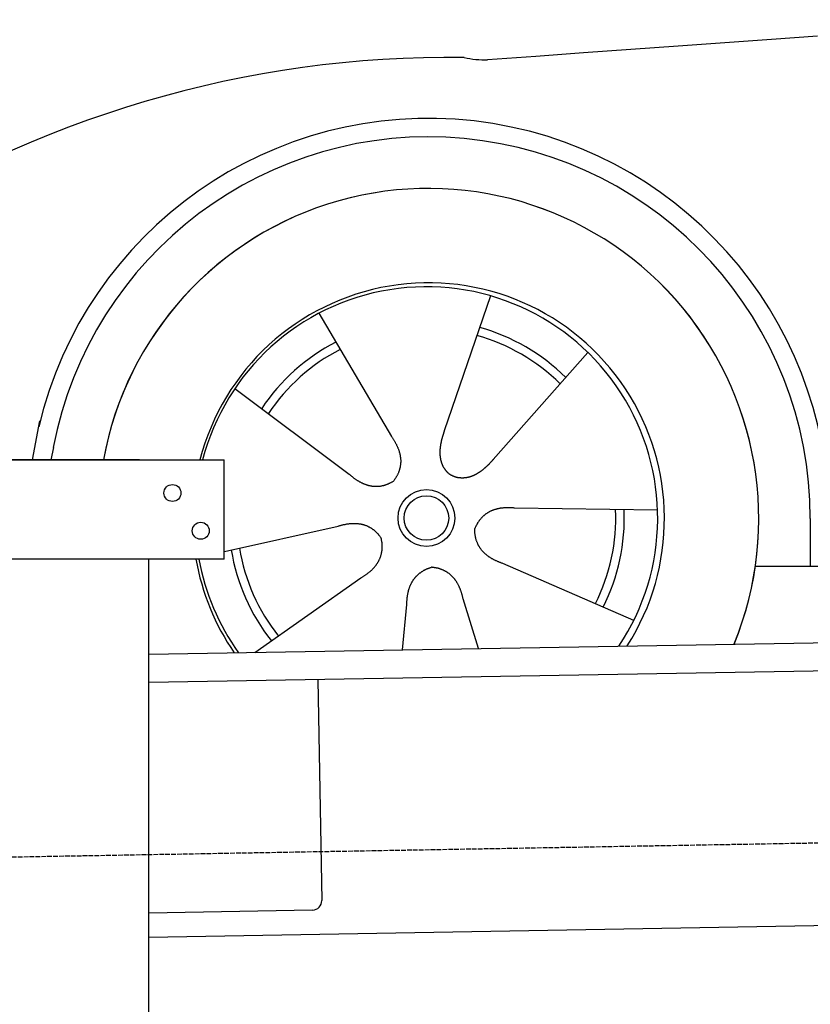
# Model space of a CAD drawing. Extents: x 1073 to 6773, y 5641 to 11966.
# Tile 37 of 58: x 1596 to 2434, y 10211 to 11254. Entities that reach past the tile are written whole.
import ezdxf

# ---------------------------------------------------------------- set-up
doc = ezdxf.new("R2010")
doc.units = 0
doc.linetypes.add('GEN3', pattern=[6.25, 5, -1.25])
doc.layers.get('0').update_dxf_attribs({"linetype": 'CONTINUOUS'})
doc.layers.add('3', color=6, linetype='GEN3')
doc.layers.add('CAR', color=10, linetype='CONTINUOUS')

msp = doc.modelspace()

# ---------------------------------------------------------------- linework, layer by layer
for p, q in [((1072.8, 10788), (1812.8, 10788)), ((1722.8, 10788), (1482.8, 10788)), ((1722.8, 10788), (1732.8, 10788)), ((1732.8, 10788), (1812.8, 10788)), ((1812.8, 10683), (1812.8, 10788)), ((1812.8, 10683), (1072.8, 10683)), ((1732.8, 8028), (1732.8, 10683)), ((1732.8, 10582.1), (4386.1, 10628.4)), ((4381.6, 10598.3), (1732.8, 10552.1)), ((1912, 10555.2), (1916.1, 10321.2)), ((4146.4, 10324.2), (1732.8, 10282)), ((1906.2, 10311.1), (1732.8, 10308))]:
    msp.add_line(p, q)
for centre in [(1757.8, 10753), (1787.8, 10713)]:
    msp.add_circle(centre, 9)
msp.add_arc((1906.1, 10321.1), 10, 271, 1)
at = {"layer": '3'}
msp.add_line((1175.3, 10360.3), (6230.5, 10448.5), dxfattribs=at)
at = {"layer": 'CAR'}
for p, q in [((2094.8, 10961.9), (2045.8, 10818.7)), ((1913, 10943.4), (1989.9, 10812.9)), ((2198, 10902), (2097.7, 10788.5)), ((1824, 10863.8), (1945.2, 10772.9)), ((1609.6, 10788), (1617.4, 10829.3)), ((1631.7, 10801.3), (1629.1, 10788)), ((2271.8, 10734.7), (2120.4, 10737.1)), ((2433.7, 10725.9), (2433.7, 10675.5)), ((1812.9, 10691.2), (1933.3, 10717.9)), ((2246.7, 10618.1), (2107.8, 10678.4)), ((2375.5, 10675.5), (4424.7, 10676.6)), ((1845.3, 10584.1), (1957.6, 10663)), ((2082.1, 10588.2), (2065.9, 10640.9)), ((2001.6, 10586.8), (2006.2, 10634.8))]:
    msp.add_line(p, q, dxfattribs=at)
for points in [[(2441.4, 11236.9, 0), (2392.5, 11233.5, 0), (2343.2, 11230, 0), (2293.6, 11226.4, 0), (2243.7, 11222.8, 0), (2193.4, 11219.2, 0), (2142.8, 11215.5, 0), (2091.8, 11211.8, 0)], [(2045.8, 10818.7, 0), (2045.7, 10818.3, 0), (2045.6, 10818, 0), (2045.5, 10817.7, 0), (2045.4, 10817.4, 0), (2045.3, 10817.1, 0), (2045.2, 10816.7, 0), (2045.1, 10816.4, 0), (2045, 10816.1, 0), (2044.9, 10815.8, 0), (2044.8, 10815.4, 0), (2044.7, 10815.1, 0), (2044.6, 10814.8, 0), (2044.5, 10814.5, 0), (2044.4, 10814.1, 0), (2044.3, 10813.8, 0), (2044.2, 10813.5, 0), (2044.1, 10813.2, 0), (2044, 10812.8, 0), (2043.9, 10812.5, 0), (2043.8, 10812.2, 0), (2043.7, 10811.8, 0), (2043.6, 10811.5, 0), (2043.5, 10811.2, 0), (2043.4, 10810.9, 0), (2043.3, 10810.5, 0), (2043.2, 10810.2, 0), (2043.1, 10809.9, 0), (2043.1, 10809.5, 0), (2043, 10809.2, 0), (2042.9, 10808.9, 0), (2042.8, 10808.5, 0), (2042.7, 10808.2, 0), (2042.7, 10807.9, 0), (2042.6, 10807.5, 0), (2042.5, 10807.2, 0), (2042.4, 10806.9, 0), (2042.4, 10806.5, 0), (2042.3, 10806.2, 0), (2042.2, 10805.9, 0), (2042.2, 10805.5, 0), (2042.1, 10805.2, 0), (2042, 10804.9, 0), (2042, 10804.5, 0), (2041.9, 10804.2, 0), (2041.9, 10803.8, 0), (2041.8, 10803.5, 0), (2041.8, 10803.2, 0), (2041.7, 10802.8, 0), (2041.7, 10802.5, 0), (2041.6, 10802.2, 0), (2041.6, 10801.8, 0), (2041.5, 10801.5, 0), (2041.5, 10801.2, 0), (2041.5, 10800.8, 0), (2041.4, 10800.5, 0), (2041.4, 10800.2, 0), (2041.4, 10799.8, 0), (2041.3, 10799.5, 0), (2041.3, 10799.2, 0), (2041.3, 10798.8, 0), (2041.3, 10798.5, 0), (2041.2, 10798.2, 0), (2041.2, 10797.8, 0), (2041.2, 10797.5, 0), (2041.2, 10797.2, 0), (2041.2, 10796.8, 0), (2041.2, 10796.5, 0), (2041.2, 10796.2, 0), (2041.2, 10795.9, 0), (2041.2, 10795.5, 0), (2041.2, 10795.2, 0), (2041.2, 10794.9, 0), (2041.2, 10794.5, 0), (2041.2, 10794.2, 0), (2041.2, 10793.9, 0), (2041.3, 10793.6, 0), (2041.3, 10793.2, 0), (2041.3, 10792.9, 0), (2041.3, 10792.6, 0), (2041.4, 10792.3, 0), (2041.4, 10792, 0), (2041.4, 10791.6, 0), (2041.5, 10791.3, 0), (2041.5, 10791, 0), (2041.6, 10790.7, 0), (2041.6, 10790.4, 0), (2041.7, 10790, 0), (2041.7, 10789.7, 0), (2041.8, 10789.4, 0), (2041.8, 10789.1, 0), (2041.9, 10788.8, 0), (2042, 10788.5, 0), (2042, 10788.2, 0), (2042.1, 10787.9, 0), (2042.2, 10787.6, 0), (2042.2, 10787.2, 0), (2042.3, 10786.9, 0), (2042.4, 10786.6, 0), (2042.5, 10786.3, 0), (2042.6, 10786, 0), (2042.7, 10785.7, 0), (2042.8, 10785.4, 0), (2042.8, 10785.1, 0), (2043, 10784.8, 0), (2043.1, 10784.6, 0), (2043.2, 10784.3, 0), (2043.3, 10784, 0), (2043.4, 10783.7, 0), (2043.5, 10783.4, 0), (2043.6, 10783.1, 0), (2043.7, 10782.8, 0), (2043.9, 10782.5, 0), (2044, 10782.3, 0), (2044.1, 10782, 0), (2044.3, 10781.7, 0), (2044.4, 10781.4, 0), (2044.5, 10781.2, 0), (2044.7, 10780.9, 0), (2044.8, 10780.6, 0), (2045, 10780.4, 0), (2045.1, 10780.1, 0), (2045.3, 10779.8, 0), (2045.5, 10779.6, 0), (2045.6, 10779.3, 0), (2045.8, 10779, 0), (2046, 10778.8, 0), (2046.1, 10778.5, 0), (2046.3, 10778.3, 0), (2046.5, 10778, 0), (2046.7, 10777.8, 0), (2046.9, 10777.6, 0), (2047, 10777.3, 0), (2047.2, 10777.1, 0), (2047.4, 10776.8, 0), (2047.6, 10776.6, 0), (2047.8, 10776.4, 0), (2048, 10776.1, 0), (2048.2, 10775.9, 0), (2048.5, 10775.7, 0), (2048.7, 10775.5, 0), (2048.9, 10775.3, 0), (2049.1, 10775, 0), (2049.3, 10774.8, 0), (2049.6, 10774.6, 0), (2049.8, 10774.4, 0), (2050, 10774.2, 0), (2050.3, 10774, 0), (2050.5, 10773.8, 0), (2050.7, 10773.6, 0), (2051, 10773.4, 0), (2051.2, 10773.2, 0), (2051.5, 10773.1, 0), (2051.8, 10772.9, 0), (2052, 10772.7, 0), (2052.3, 10772.5, 0), (2052.5, 10772.4, 0), (2052.8, 10772.2, 0), (2053.1, 10772, 0), (2053.3, 10771.9, 0)], [(1989.9, 10812.9, 0), (1990.3, 10812.4, 0), (1990.7, 10811.8, 0), (1991, 10811.3, 0), (1991.4, 10810.8, 0), (1991.7, 10810.2, 0), (1992.1, 10809.7, 0), (1992.4, 10809.1, 0), (1992.8, 10808.6, 0), (1993.1, 10808, 0), (1993.4, 10807.5, 0), (1993.7, 10807, 0), (1994, 10806.4, 0), (1994.3, 10805.9, 0), (1994.6, 10805.4, 0), (1994.9, 10804.8, 0), (1995.1, 10804.3, 0), (1995.4, 10803.8, 0), (1995.7, 10803.2, 0), (1995.9, 10802.7, 0), (1996.1, 10802.2, 0), (1996.4, 10801.6, 0), (1996.6, 10801.1, 0), (1996.8, 10800.6, 0), (1997, 10800.1, 0), (1997.2, 10799.5, 0), (1997.4, 10799, 0), (1997.6, 10798.5, 0), (1997.8, 10798, 0), (1997.9, 10797.5, 0), (1998.1, 10796.9, 0), (1998.2, 10796.4, 0), (1998.4, 10795.9, 0), (1998.5, 10795.4, 0), (1998.7, 10794.9, 0), (1998.8, 10794.4, 0), (1998.9, 10793.9, 0), (1999, 10793.4, 0), (1999.1, 10792.8, 0), (1999.2, 10792.3, 0), (1999.3, 10791.8, 0), (1999.3, 10791.3, 0), (1999.4, 10790.8, 0), (1999.5, 10790.3, 0), (1999.5, 10789.8, 0), (1999.6, 10789.3, 0), (1999.6, 10788.8, 0), (1999.7, 10788.3, 0), (1999.7, 10787.8, 0), (1999.7, 10787.3, 0), (1999.7, 10786.8, 0), (1999.7, 10786.3, 0), (1999.7, 10785.8, 0), (1999.7, 10785.3, 0), (1999.6, 10784.8, 0), (1999.6, 10784.4, 0), (1999.6, 10783.9, 0), (1999.5, 10783.4, 0), (1999.5, 10782.9, 0), (1999.4, 10782.4, 0), (1999.3, 10781.9, 0), (1999.3, 10781.4, 0), (1999.2, 10781, 0), (1999.1, 10780.5, 0), (1999, 10780, 0), (1998.9, 10779.5, 0), (1998.8, 10779, 0), (1998.6, 10778.5, 0), (1998.5, 10778.1, 0), (1998.3, 10777.6, 0), (1998.2, 10777.1, 0), (1998, 10776.6, 0), (1997.9, 10776.2, 0), (1997.7, 10775.7, 0), (1997.5, 10775.2, 0), (1997.3, 10774.8, 0), (1997.2, 10774.3, 0), (1997, 10773.8, 0), (1996.7, 10773.4, 0), (1996.5, 10772.9, 0), (1996.3, 10772.4, 0), (1996.1, 10772, 0), (1995.8, 10771.5, 0), (1995.6, 10771, 0), (1995.3, 10770.6, 0), (1995, 10770.1, 0), (1994.8, 10769.7, 0), (1994.5, 10769.2, 0), (1994.2, 10768.8, 0), (1993.9, 10768.3, 0), (1993.6, 10767.8, 0), (1993.3, 10767.4, 0), (1993, 10766.9, 0), (1992.7, 10766.5, 0), (1992.3, 10766, 0), (1992, 10765.6, 0)], [(2097.7, 10788.5, 0), (2097.5, 10788.2, 0), (2097.3, 10788, 0), (2097.1, 10787.7, 0), (2096.8, 10787.5, 0), (2096.6, 10787.2, 0), (2096.4, 10787, 0), (2096.1, 10786.7, 0), (2095.9, 10786.5, 0), (2095.7, 10786.2, 0), (2095.5, 10786, 0), (2095.2, 10785.7, 0), (2095, 10785.5, 0), (2094.8, 10785.2, 0), (2094.5, 10785, 0), (2094.3, 10784.7, 0), (2094.1, 10784.5, 0), (2093.8, 10784.2, 0), (2093.6, 10784, 0), (2093.3, 10783.7, 0), (2093.1, 10783.5, 0), (2092.9, 10783.2, 0), (2092.6, 10783, 0), (2092.4, 10782.8, 0), (2092.1, 10782.5, 0), (2091.9, 10782.3, 0), (2091.7, 10782, 0), (2091.4, 10781.8, 0), (2091.2, 10781.6, 0), (2090.9, 10781.3, 0), (2090.7, 10781.1, 0), (2090.4, 10780.9, 0), (2090.2, 10780.6, 0), (2089.9, 10780.4, 0), (2089.7, 10780.2, 0), (2089.4, 10779.9, 0), (2089.2, 10779.7, 0), (2088.9, 10779.5, 0), (2088.6, 10779.3, 0), (2088.4, 10779, 0), (2088.1, 10778.8, 0), (2087.9, 10778.6, 0), (2087.6, 10778.4, 0), (2087.3, 10778.2, 0), (2087.1, 10777.9, 0), (2086.8, 10777.7, 0), (2086.6, 10777.5, 0), (2086.3, 10777.3, 0), (2086, 10777.1, 0), (2085.8, 10776.9, 0), (2085.5, 10776.7, 0), (2085.2, 10776.5, 0), (2084.9, 10776.3, 0), (2084.7, 10776.1, 0), (2084.4, 10775.9, 0), (2084.1, 10775.7, 0), (2083.8, 10775.5, 0), (2083.6, 10775.3, 0), (2083.3, 10775.1, 0), (2083, 10774.9, 0), (2082.7, 10774.7, 0), (2082.5, 10774.6, 0), (2082.2, 10774.4, 0), (2081.9, 10774.2, 0), (2081.6, 10774, 0), (2081.3, 10773.9, 0), (2081.1, 10773.7, 0), (2080.8, 10773.5, 0), (2080.5, 10773.3, 0), (2080.2, 10773.2, 0), (2079.9, 10773, 0), (2079.6, 10772.9, 0), (2079.3, 10772.7, 0), (2079.1, 10772.6, 0), (2078.8, 10772.4, 0), (2078.5, 10772.3, 0), (2078.2, 10772.1, 0), (2077.9, 10772, 0), (2077.6, 10771.8, 0), (2077.3, 10771.7, 0), (2077, 10771.6, 0), (2076.7, 10771.4, 0), (2076.4, 10771.3, 0), (2076.1, 10771.2, 0), (2075.8, 10771.1, 0), (2075.5, 10770.9, 0), (2075.2, 10770.8, 0), (2074.9, 10770.7, 0), (2074.6, 10770.6, 0), (2074.3, 10770.5, 0), (2074, 10770.4, 0), (2073.7, 10770.3, 0), (2073.4, 10770.2, 0), (2073.1, 10770.1, 0), (2072.8, 10770, 0), (2072.5, 10769.9, 0), (2072.2, 10769.8, 0), (2071.9, 10769.7, 0), (2071.6, 10769.7, 0), (2071.3, 10769.6, 0), (2071, 10769.5, 0), (2070.7, 10769.4, 0), (2070.4, 10769.4, 0), (2070.1, 10769.3, 0), (2069.8, 10769.3, 0), (2069.5, 10769.2, 0), (2069.2, 10769.2, 0), (2068.8, 10769.1, 0), (2068.5, 10769.1, 0), (2068.2, 10769, 0), (2067.9, 10769, 0), (2067.6, 10768.9, 0), (2067.3, 10768.9, 0), (2067, 10768.9, 0), (2066.7, 10768.9, 0), (2066.4, 10768.8, 0), (2066.1, 10768.8, 0), (2065.8, 10768.8, 0), (2065.5, 10768.8, 0), (2065.2, 10768.8, 0), (2064.8, 10768.8, 0), (2064.6, 10768.8, 0), (2064.2, 10768.8, 0), (2063.9, 10768.8, 0), (2063.6, 10768.8, 0), (2063.3, 10768.9, 0), (2063, 10768.9, 0), (2062.7, 10768.9, 0), (2062.4, 10768.9, 0), (2062.1, 10769, 0), (2061.8, 10769, 0), (2061.5, 10769, 0), (2061.2, 10769.1, 0), (2060.9, 10769.1, 0), (2060.6, 10769.2, 0), (2060.3, 10769.2, 0), (2060, 10769.3, 0), (2059.7, 10769.4, 0), (2059.4, 10769.4, 0), (2059.1, 10769.5, 0), (2058.8, 10769.6, 0), (2058.5, 10769.7, 0), (2058.2, 10769.8, 0), (2057.9, 10769.9, 0), (2057.6, 10769.9, 0), (2057.3, 10770, 0), (2057, 10770.1, 0), (2056.7, 10770.3, 0), (2056.4, 10770.4, 0), (2056.2, 10770.5, 0), (2055.9, 10770.6, 0), (2055.6, 10770.7, 0), (2055.3, 10770.8, 0), (2055, 10771, 0), (2054.7, 10771.1, 0), (2054.4, 10771.3, 0), (2054.2, 10771.4, 0), (2053.9, 10771.5, 0), (2053.6, 10771.7, 0), (2053.3, 10771.9, 0)], [(1945.2, 10772.9, 0), (1945.7, 10772.5, 0), (1946.2, 10772, 0), (1946.7, 10771.6, 0), (1947.2, 10771.2, 0), (1947.7, 10770.8, 0), (1948.2, 10770.4, 0), (1948.7, 10770, 0), (1949.2, 10769.6, 0), (1949.7, 10769.2, 0), (1950.2, 10768.8, 0), (1950.7, 10768.5, 0), (1951.2, 10768.1, 0), (1951.7, 10767.7, 0), (1952.2, 10767.4, 0), (1952.7, 10767.1, 0), (1953.2, 10766.7, 0), (1953.7, 10766.4, 0), (1954.2, 10766.1, 0), (1954.7, 10765.8, 0), (1955.2, 10765.5, 0), (1955.7, 10765.2, 0), (1956.2, 10764.9, 0), (1956.7, 10764.7, 0), (1957.2, 10764.4, 0), (1957.7, 10764.2, 0), (1958.2, 10763.9, 0), (1958.7, 10763.7, 0), (1959.2, 10763.4, 0), (1959.7, 10763.2, 0), (1960.2, 10763, 0), (1960.7, 10762.8, 0), (1961.1, 10762.6, 0), (1961.6, 10762.4, 0), (1962.1, 10762.2, 0), (1962.6, 10762, 0), (1963.1, 10761.9, 0), (1963.6, 10761.7, 0), (1964.1, 10761.5, 0), (1964.6, 10761.4, 0), (1965.1, 10761.2, 0), (1965.6, 10761.1, 0), (1966.1, 10761, 0), (1966.6, 10760.9, 0), (1967.1, 10760.8, 0), (1967.6, 10760.7, 0), (1968.1, 10760.6, 0), (1968.6, 10760.5, 0), (1969, 10760.4, 0), (1969.5, 10760.3, 0), (1970, 10760.3, 0), (1970.5, 10760.2, 0), (1971, 10760.2, 0), (1971.5, 10760.1, 0), (1972, 10760.1, 0), (1972.5, 10760.1, 0), (1973, 10760.1, 0), (1973.5, 10760.1, 0), (1974, 10760.1, 0), (1974.5, 10760.1, 0), (1975, 10760.1, 0), (1975.4, 10760.1, 0), (1975.9, 10760.2, 0), (1976.4, 10760.2, 0), (1976.9, 10760.2, 0), (1977.4, 10760.3, 0), (1977.9, 10760.4, 0), (1978.4, 10760.4, 0), (1978.9, 10760.5, 0), (1979.4, 10760.6, 0), (1979.8, 10760.7, 0), (1980.3, 10760.8, 0), (1980.8, 10760.9, 0), (1981.3, 10761, 0), (1981.8, 10761.1, 0), (1982.3, 10761.3, 0), (1982.8, 10761.4, 0), (1983.3, 10761.6, 0), (1983.8, 10761.7, 0), (1984.2, 10761.9, 0), (1984.7, 10762.1, 0), (1985.2, 10762.2, 0), (1985.7, 10762.4, 0), (1986.2, 10762.6, 0), (1986.7, 10762.8, 0), (1987.2, 10763, 0), (1987.6, 10763.3, 0), (1988.1, 10763.5, 0), (1988.6, 10763.7, 0), (1989.1, 10764, 0), (1989.6, 10764.2, 0), (1990, 10764.5, 0), (1990.5, 10764.7, 0), (1991, 10765, 0), (1991.5, 10765.3, 0), (1992, 10765.6, 0)], [(2120.4, 10737.1, 0), (2119.8, 10737.1, 0), (2119.1, 10737.2, 0), (2118.4, 10737.2, 0), (2117.8, 10737.3, 0), (2117.2, 10737.3, 0), (2116.5, 10737.3, 0), (2115.9, 10737.4, 0), (2115.2, 10737.4, 0), (2114.6, 10737.4, 0), (2114, 10737.4, 0), (2113.4, 10737.4, 0), (2112.7, 10737.4, 0), (2112.1, 10737.4, 0), (2111.5, 10737.4, 0), (2110.9, 10737.4, 0), (2110.3, 10737.3, 0), (2109.7, 10737.3, 0), (2109.2, 10737.2, 0), (2108.6, 10737.2, 0), (2108, 10737.1, 0), (2107.4, 10737.1, 0), (2106.8, 10737, 0), (2106.3, 10736.9, 0), (2105.7, 10736.9, 0), (2105.2, 10736.8, 0), (2104.6, 10736.7, 0), (2104.1, 10736.6, 0), (2103.6, 10736.5, 0), (2103, 10736.4, 0), (2102.5, 10736.3, 0), (2102, 10736.1, 0), (2101.4, 10736, 0), (2100.9, 10735.9, 0), (2100.4, 10735.7, 0), (2099.9, 10735.6, 0), (2099.4, 10735.4, 0), (2098.9, 10735.3, 0), (2098.4, 10735.1, 0), (2097.9, 10734.9, 0), (2097.4, 10734.8, 0), (2097, 10734.6, 0), (2096.5, 10734.4, 0), (2096, 10734.2, 0), (2095.6, 10734, 0), (2095.1, 10733.8, 0), (2094.7, 10733.6, 0), (2094.2, 10733.3, 0), (2093.8, 10733.1, 0), (2093.3, 10732.9, 0), (2092.9, 10732.6, 0), (2092.5, 10732.4, 0), (2092, 10732.1, 0), (2091.6, 10731.9, 0), (2091.2, 10731.6, 0), (2090.8, 10731.4, 0), (2090.4, 10731.1, 0), (2090, 10730.8, 0), (2089.6, 10730.5, 0), (2089.2, 10730.2, 0), (2088.8, 10729.9, 0), (2088.4, 10729.6, 0), (2088.1, 10729.3, 0), (2087.7, 10729, 0), (2087.3, 10728.6, 0), (2086.9, 10728.3, 0), (2086.6, 10728, 0), (2086.2, 10727.6, 0), (2085.9, 10727.3, 0), (2085.5, 10726.9, 0), (2085.2, 10726.5, 0), (2084.9, 10726.2, 0), (2084.5, 10725.8, 0), (2084.2, 10725.4, 0), (2083.9, 10725, 0), (2083.6, 10724.6, 0), (2083.3, 10724.2, 0), (2083, 10723.8, 0), (2082.7, 10723.4, 0), (2082.4, 10723, 0), (2082.1, 10722.6, 0), (2081.8, 10722.1, 0), (2081.5, 10721.7, 0), (2081.2, 10721.3, 0), (2080.9, 10720.8, 0), (2080.7, 10720.4, 0), (2080.4, 10719.9, 0), (2080.2, 10719.4, 0), (2079.9, 10718.9, 0), (2079.7, 10718.5, 0), (2079.4, 10718, 0), (2079.2, 10717.5, 0), (2078.9, 10717, 0), (2078.7, 10716.5, 0), (2078.5, 10716, 0), (2078.3, 10715.4, 0)], [(1933.3, 10717.9, 0), (1934, 10718.1, 0), (1934.6, 10718.3, 0), (1935.2, 10718.5, 0), (1935.8, 10718.7, 0), (1936.5, 10718.9, 0), (1937.1, 10719, 0), (1937.7, 10719.2, 0), (1938.3, 10719.3, 0), (1939, 10719.5, 0), (1939.6, 10719.6, 0), (1940.2, 10719.7, 0), (1940.8, 10719.8, 0), (1941.4, 10720, 0), (1942, 10720.1, 0), (1942.6, 10720.2, 0), (1943.2, 10720.3, 0), (1943.7, 10720.3, 0), (1944.3, 10720.4, 0), (1944.9, 10720.5, 0), (1945.5, 10720.6, 0), (1946, 10720.6, 0), (1946.6, 10720.7, 0), (1947.2, 10720.7, 0), (1947.8, 10720.7, 0), (1948.3, 10720.8, 0), (1948.9, 10720.8, 0), (1949.4, 10720.8, 0), (1950, 10720.8, 0), (1950.5, 10720.8, 0), (1951, 10720.8, 0), (1951.6, 10720.8, 0), (1952.1, 10720.8, 0), (1952.7, 10720.7, 0), (1953.2, 10720.7, 0), (1953.7, 10720.7, 0), (1954.2, 10720.6, 0), (1954.8, 10720.6, 0), (1955.3, 10720.5, 0), (1955.8, 10720.4, 0), (1956.3, 10720.4, 0), (1956.8, 10720.3, 0), (1957.3, 10720.2, 0), (1957.8, 10720.1, 0), (1958.3, 10720, 0), (1958.8, 10719.9, 0), (1959.3, 10719.7, 0), (1959.8, 10719.6, 0), (1960.2, 10719.5, 0), (1960.7, 10719.3, 0), (1961.2, 10719.2, 0), (1961.7, 10719, 0), (1962.1, 10718.9, 0), (1962.6, 10718.7, 0), (1963, 10718.5, 0), (1963.5, 10718.4, 0), (1964, 10718.2, 0), (1964.4, 10718, 0), (1964.8, 10717.8, 0), (1965.3, 10717.6, 0), (1965.7, 10717.3, 0), (1966.2, 10717.1, 0), (1966.6, 10716.9, 0), (1967, 10716.6, 0), (1967.5, 10716.4, 0), (1967.9, 10716.1, 0), (1968.3, 10715.9, 0), (1968.7, 10715.6, 0), (1969.1, 10715.3, 0), (1969.5, 10715.1, 0), (1969.9, 10714.8, 0), (1970.3, 10714.5, 0), (1970.8, 10714.2, 0), (1971.1, 10713.9, 0), (1971.5, 10713.6, 0), (1971.9, 10713.2, 0), (1972.3, 10712.9, 0), (1972.7, 10712.6, 0), (1973.1, 10712.2, 0), (1973.5, 10711.9, 0), (1973.8, 10711.5, 0), (1974.2, 10711.2, 0), (1974.5, 10710.8, 0), (1974.9, 10710.4, 0), (1975.3, 10710, 0), (1975.6, 10709.6, 0), (1976, 10709.2, 0), (1976.3, 10708.8, 0), (1976.7, 10708.4, 0), (1977, 10708, 0), (1977.3, 10707.6, 0), (1977.7, 10707.1, 0), (1978, 10706.7, 0), (1978.3, 10706.2, 0), (1978.7, 10705.8, 0), (1979, 10705.3, 0)], [(2107.8, 10678.4, 0), (2107.2, 10678.6, 0), (2106.5, 10678.8, 0), (2105.9, 10679, 0), (2105.3, 10679.3, 0), (2104.7, 10679.5, 0), (2104.1, 10679.7, 0), (2103.5, 10680, 0), (2102.9, 10680.2, 0), (2102.3, 10680.5, 0), (2101.8, 10680.7, 0), (2101.2, 10681, 0), (2100.6, 10681.2, 0), (2100.1, 10681.5, 0), (2099.5, 10681.8, 0), (2099, 10682, 0), (2098.5, 10682.3, 0), (2097.9, 10682.6, 0), (2097.4, 10682.8, 0), (2096.9, 10683.1, 0), (2096.4, 10683.4, 0), (2095.9, 10683.7, 0), (2095.4, 10684, 0), (2094.9, 10684.3, 0), (2094.5, 10684.6, 0), (2094, 10684.9, 0), (2093.5, 10685.2, 0), (2093.1, 10685.5, 0), (2092.6, 10685.8, 0), (2092.2, 10686.2, 0), (2091.8, 10686.5, 0), (2091.3, 10686.8, 0), (2090.9, 10687.2, 0), (2090.5, 10687.5, 0), (2090.1, 10687.8, 0), (2089.7, 10688.2, 0), (2089.3, 10688.5, 0), (2088.9, 10688.9, 0), (2088.5, 10689.2, 0), (2088.2, 10689.6, 0), (2087.8, 10689.9, 0), (2087.4, 10690.3, 0), (2087.1, 10690.7, 0), (2086.7, 10691, 0), (2086.4, 10691.4, 0), (2086.1, 10691.8, 0), (2085.7, 10692.2, 0), (2085.4, 10692.6, 0), (2085.1, 10693, 0), (2084.8, 10693.3, 0), (2084.5, 10693.7, 0), (2084.2, 10694.1, 0), (2083.9, 10694.5, 0), (2083.7, 10695, 0), (2083.4, 10695.4, 0), (2083.1, 10695.8, 0), (2082.9, 10696.2, 0), (2082.6, 10696.6, 0), (2082.4, 10697.1, 0), (2082.1, 10697.5, 0), (2081.9, 10697.9, 0), (2081.7, 10698.4, 0), (2081.5, 10698.8, 0), (2081.3, 10699.2, 0), (2081.1, 10699.7, 0), (2080.9, 10700.1, 0), (2080.7, 10700.6, 0), (2080.5, 10701.1, 0), (2080.3, 10701.5, 0), (2080.2, 10702, 0), (2080, 10702.5, 0), (2079.8, 10702.9, 0), (2079.7, 10703.4, 0), (2079.6, 10703.9, 0), (2079.4, 10704.4, 0), (2079.3, 10704.9, 0), (2079.2, 10705.4, 0), (2079.1, 10705.9, 0), (2079, 10706.4, 0), (2078.9, 10706.9, 0), (2078.8, 10707.4, 0), (2078.7, 10707.9, 0), (2078.6, 10708.4, 0), (2078.6, 10708.9, 0), (2078.5, 10709.5, 0), (2078.4, 10710, 0), (2078.4, 10710.5, 0), (2078.3, 10711, 0), (2078.3, 10711.6, 0), (2078.3, 10712.1, 0), (2078.3, 10712.7, 0), (2078.2, 10713.2, 0), (2078.2, 10713.8, 0), (2078.2, 10714.3, 0), (2078.2, 10714.9, 0), (2078.3, 10715.4, 0)], [(1957.6, 10663, 0), (1958.1, 10663.4, 0), (1958.7, 10663.7, 0), (1959.3, 10664.1, 0), (1959.8, 10664.4, 0), (1960.4, 10664.8, 0), (1960.9, 10665.1, 0), (1961.5, 10665.5, 0), (1962, 10665.8, 0), (1962.5, 10666.2, 0), (1963, 10666.5, 0), (1963.5, 10666.9, 0), (1964, 10667.3, 0), (1964.5, 10667.6, 0), (1965, 10668, 0), (1965.4, 10668.4, 0), (1965.9, 10668.8, 0), (1966.4, 10669.1, 0), (1966.8, 10669.5, 0), (1967.2, 10669.9, 0), (1967.7, 10670.3, 0), (1968.1, 10670.7, 0), (1968.5, 10671, 0), (1969, 10671.4, 0), (1969.3, 10671.8, 0), (1969.8, 10672.2, 0), (1970.1, 10672.6, 0), (1970.5, 10673, 0), (1970.9, 10673.4, 0), (1971.3, 10673.8, 0), (1971.6, 10674.2, 0), (1972, 10674.6, 0), (1972.3, 10675, 0), (1972.7, 10675.5, 0), (1973, 10675.9, 0), (1973.3, 10676.3, 0), (1973.6, 10676.7, 0), (1973.9, 10677.1, 0), (1974.2, 10677.5, 0), (1974.5, 10678, 0), (1974.8, 10678.4, 0), (1975.1, 10678.8, 0), (1975.4, 10679.3, 0), (1975.6, 10679.7, 0), (1975.9, 10680.1, 0), (1976.1, 10680.6, 0), (1976.4, 10681, 0), (1976.6, 10681.4, 0), (1976.8, 10681.9, 0), (1977, 10682.3, 0), (1977.3, 10682.8, 0), (1977.5, 10683.2, 0), (1977.7, 10683.7, 0), (1977.8, 10684.2, 0), (1978, 10684.6, 0), (1978.2, 10685.1, 0), (1978.4, 10685.5, 0), (1978.5, 10686, 0), (1978.7, 10686.5, 0), (1978.8, 10686.9, 0), (1979, 10687.4, 0), (1979.1, 10687.9, 0), (1979.2, 10688.4, 0), (1979.3, 10688.8, 0), (1979.4, 10689.3, 0), (1979.5, 10689.8, 0), (1979.6, 10690.3, 0), (1979.7, 10690.8, 0), (1979.8, 10691.3, 0), (1979.8, 10691.8, 0), (1979.9, 10692.2, 0), (1980, 10692.7, 0), (1980, 10693.2, 0), (1980, 10693.7, 0), (1980.1, 10694.2, 0), (1980.1, 10694.7, 0), (1980.1, 10695.3, 0), (1980.1, 10695.8, 0), (1980.1, 10696.3, 0), (1980.1, 10696.8, 0), (1980.1, 10697.3, 0), (1980.1, 10697.8, 0), (1980, 10698.3, 0), (1980, 10698.9, 0), (1980, 10699.4, 0), (1979.9, 10699.9, 0), (1979.9, 10700.4, 0), (1979.8, 10701, 0), (1979.7, 10701.5, 0), (1979.6, 10702, 0), (1979.5, 10702.6, 0), (1979.5, 10703.1, 0), (1979.3, 10703.7, 0), (1979.2, 10704.2, 0), (1979.1, 10704.8, 0), (1979, 10705.3, 0)], [(2006.2, 10634.8, 0), (2006.2, 10635.4, 0), (2006.2, 10636.1, 0), (2006.2, 10636.8, 0), (2006.2, 10637.4, 0), (2006.3, 10638.1, 0), (2006.3, 10638.7, 0), (2006.4, 10639.4, 0), (2006.4, 10640, 0), (2006.5, 10640.6, 0), (2006.5, 10641.2, 0), (2006.6, 10641.9, 0), (2006.7, 10642.5, 0), (2006.8, 10643.1, 0), (2006.8, 10643.7, 0), (2006.9, 10644.3, 0), (2007, 10644.9, 0), (2007.1, 10645.4, 0), (2007.2, 10646, 0), (2007.3, 10646.6, 0), (2007.5, 10647.2, 0), (2007.6, 10647.7, 0), (2007.7, 10648.3, 0), (2007.8, 10648.8, 0), (2008, 10649.4, 0), (2008.1, 10649.9, 0), (2008.3, 10650.4, 0), (2008.4, 10651, 0), (2008.6, 10651.5, 0), (2008.8, 10652, 0), (2008.9, 10652.5, 0), (2009.1, 10653, 0), (2009.3, 10653.5, 0), (2009.5, 10654, 0), (2009.7, 10654.5, 0), (2009.9, 10655, 0), (2010.1, 10655.5, 0), (2010.3, 10656, 0), (2010.5, 10656.4, 0), (2010.8, 10656.9, 0), (2011, 10657.4, 0), (2011.2, 10657.8, 0), (2011.5, 10658.3, 0), (2011.7, 10658.7, 0), (2012, 10659.2, 0), (2012.2, 10659.6, 0), (2012.5, 10660, 0), (2012.8, 10660.4, 0), (2013, 10660.9, 0), (2013.3, 10661.3, 0), (2013.6, 10661.7, 0), (2013.9, 10662.1, 0), (2014.2, 10662.5, 0), (2014.5, 10662.9, 0), (2014.8, 10663.2, 0), (2015.1, 10663.6, 0), (2015.4, 10664, 0), (2015.8, 10664.4, 0), (2016.1, 10664.7, 0), (2016.4, 10665.1, 0), (2016.8, 10665.4, 0), (2017.1, 10665.8, 0), (2017.5, 10666.1, 0), (2017.8, 10666.4, 0), (2018.2, 10666.8, 0), (2018.6, 10667.1, 0), (2018.9, 10667.4, 0), (2019.3, 10667.7, 0), (2019.7, 10668, 0), (2020.1, 10668.3, 0), (2020.5, 10668.6, 0), (2020.9, 10668.9, 0), (2021.3, 10669.2, 0), (2021.7, 10669.5, 0), (2022.2, 10669.8, 0), (2022.6, 10670, 0), (2023, 10670.3, 0), (2023.5, 10670.6, 0), (2023.9, 10670.8, 0), (2024.3, 10671.1, 0), (2024.8, 10671.3, 0), (2025.3, 10671.6, 0), (2025.7, 10671.8, 0), (2026.2, 10672, 0), (2026.7, 10672.2, 0), (2027.2, 10672.5, 0), (2027.7, 10672.7, 0), (2028.2, 10672.9, 0), (2028.7, 10673.1, 0), (2029.2, 10673.3, 0), (2029.7, 10673.5, 0), (2030.2, 10673.6, 0), (2030.7, 10673.8, 0), (2031.2, 10674, 0), (2031.8, 10674.2, 0), (2032.3, 10674.3, 0)], [(2065.9, 10640.9, 0), (2065.7, 10641.5, 0), (2065.6, 10642.2, 0), (2065.4, 10642.8, 0), (2065.3, 10643.5, 0), (2065.1, 10644.1, 0), (2064.9, 10644.7, 0), (2064.8, 10645.3, 0), (2064.6, 10645.9, 0), (2064.4, 10646.5, 0), (2064.2, 10647.1, 0), (2064, 10647.7, 0), (2063.8, 10648.3, 0), (2063.7, 10648.9, 0), (2063.4, 10649.5, 0), (2063.2, 10650, 0), (2063, 10650.6, 0), (2062.8, 10651.1, 0), (2062.6, 10651.7, 0), (2062.4, 10652.2, 0), (2062.1, 10652.7, 0), (2061.9, 10653.3, 0), (2061.7, 10653.8, 0), (2061.4, 10654.3, 0), (2061.2, 10654.8, 0), (2060.9, 10655.3, 0), (2060.7, 10655.8, 0), (2060.4, 10656.3, 0), (2060.1, 10656.8, 0), (2059.9, 10657.2, 0), (2059.6, 10657.7, 0), (2059.3, 10658.2, 0), (2059, 10658.6, 0), (2058.8, 10659.1, 0), (2058.4, 10659.5, 0), (2058.2, 10659.9, 0), (2057.9, 10660.4, 0), (2057.6, 10660.8, 0), (2057.2, 10661.2, 0), (2056.9, 10661.6, 0), (2056.6, 10662, 0), (2056.3, 10662.4, 0), (2056, 10662.8, 0), (2055.6, 10663.2, 0), (2055.3, 10663.6, 0), (2054.9, 10664, 0), (2054.6, 10664.3, 0), (2054.3, 10664.7, 0), (2053.9, 10665, 0), (2053.6, 10665.4, 0), (2053.2, 10665.7, 0), (2052.8, 10666, 0), (2052.4, 10666.4, 0), (2052.1, 10666.7, 0), (2051.7, 10667, 0), (2051.3, 10667.3, 0), (2050.9, 10667.6, 0), (2050.5, 10667.9, 0), (2050.1, 10668.2, 0), (2049.7, 10668.5, 0), (2049.3, 10668.7, 0), (2048.9, 10669, 0), (2048.5, 10669.3, 0), (2048.1, 10669.5, 0), (2047.7, 10669.8, 0), (2047.2, 10670, 0), (2046.8, 10670.3, 0), (2046.3, 10670.5, 0), (2045.9, 10670.7, 0), (2045.5, 10670.9, 0), (2045, 10671.1, 0), (2044.6, 10671.3, 0), (2044.1, 10671.5, 0), (2043.6, 10671.7, 0), (2043.2, 10671.9, 0), (2042.7, 10672.1, 0), (2042.2, 10672.3, 0), (2041.7, 10672.4, 0), (2041.2, 10672.6, 0), (2040.8, 10672.7, 0), (2040.3, 10672.9, 0), (2039.8, 10673, 0), (2039.3, 10673.2, 0), (2038.8, 10673.3, 0), (2038.2, 10673.4, 0), (2037.7, 10673.5, 0), (2037.2, 10673.6, 0), (2036.7, 10673.7, 0), (2036.1, 10673.8, 0), (2035.6, 10673.9, 0), (2035.1, 10674, 0), (2034.5, 10674.1, 0), (2034, 10674.1, 0), (2033.4, 10674.2, 0), (2032.9, 10674.3, 0), (2032.3, 10674.3, 0)]]:
    msp.add_polyline3d(points, dxfattribs=at)
for radius in [30.1, 23.6]:
    msp.add_circle((2027, 10726.5), radius, dxfattribs=at)
for centre, radius, start, end in [((1944.4, 10241.8), 1122.3, 99.0395, 125.4377), ((2052, 10073.3), 1141.2, 89.2488, 123.6712), ((2091.4, 11329.2), 117.4, 257.9855, 270.1884), ((2029.1, 10725.7), 424.2, 0.1908, 166.7289), ((2029.1, 10725.7), 404.6, 0.0315, 169.2374), ((2029.1, 10725.7), 350, 337.7059, 169.7396), ((2029.1, 10725.7), 350, 337.7439, 169.7038), ((2029.1, 10725.7), 250, 327.3835, 165.5597), ((2027, 10726.5), 245, 326.365, 165.4518), ((2027, 10726.5), 209.6, 45.262, 74.3995), ((2027, 10726.5), 209.6, 117.262, 146.3995), ((2027, 10726.5), 200.6, 45.1152, 74.5463), ((2027, 10726.5), 200.6, 117.1152, 146.5463), ((2027, 10726.5), 200.6, 333.1152, 2.5463), ((2027, 10726.5), 209.6, 333.262, 2.3995), ((2027, 10726.5), 209.6, 189.262, 218.3995), ((2027, 10726.5), 200.6, 189.1152, 218.5463), ((2029.1, 10725.7), 250, 189.8244, 214.6165), ((2027, 10726.5), 245, 190.217, 215.635)]:
    msp.add_arc(centre, radius, start, end, dxfattribs=at)

doc.saveas('drawing.dxf')
